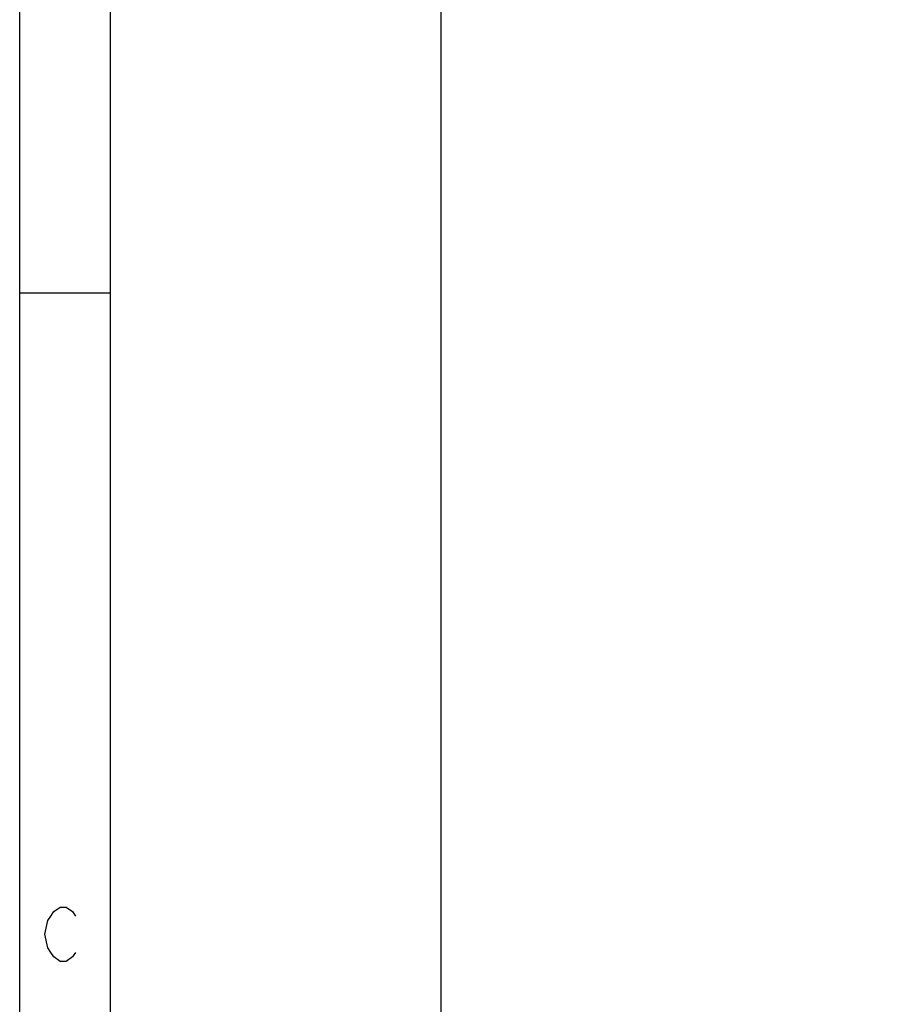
# Model space of a CAD drawing. Extents: x 18 to 418, y 9 to 289.
# Tile 2 of 21: x 18 to 65, y 110 to 164. Entities that reach past the tile are written whole.
import ezdxf

# ---------------------------------------------------------------- set-up
doc = ezdxf.new("R2010")
doc.units = 0
doc.header["$LTSCALE"] = 12.7
doc.header["$PDMODE"] = 33
doc.header["$PDSIZE"] = 1
doc.layers.get('DEFPOINTS').update_dxf_attribs({"linetype": 'CONTINUOUS'})
doc.layers.add('ANNOTATION_TEXT', color=7, linetype='CONTINUOUS')
doc.layers.add('BORDER_ZONES', color=7, linetype='CONTINUOUS')
doc.styles.add('ONSHAPE-STANDARD-DIMENSION', font='txt')
doc.dimstyles.new('ONSHAPE-ISO-25', dxfattribs={"dimtxt": 3, "dimasz": 2.5, "dimexe": 1.25, "dimexo": 0.625, "dimtad": 1, "dimzin": 0, "dimtxsty": 'ONSHAPE-STANDARD-DIMENSION', "dimcen": 2.5, "dimclrd": 7, "dimclre": 7, "dimclrt": 7, "dimadec": 1, "dimazin": 3, "dimtfac": 1, "dimtmove": 0, "dimatfit": 3, "dimtzin": 0})

# ---------------------------------------------------------------- blocks, each defined once
blk = doc.blocks.new('*D1')
at = {"layer": 'ANNOTATION_TEXT', "color": 7}
for p, q in [((40.75, 179.835), (40.75, 52.092)), ((307.11, 179.835), (307.11, 52.092)), ((43.25, 53.342), (304.61, 53.342))]:
    blk.add_line(p, q, dxfattribs=at)
for points in [[(43.25, 53.758), (43.25, 52.925), (40.75, 53.342)], [(304.61, 52.925), (304.61, 53.758), (307.11, 53.342)]]:
    blk.add_solid(points, dxfattribs=at)
at = {"layer": 'DEFPOINTS', "color": 0}
for p in [(40.75, 180.46), (307.11, 180.46), (307.11, 53.342)]:
    blk.add_point(p, dxfattribs=at)
at = {"layer": 'ANNOTATION_TEXT', "color": 7, "insert": (173.93, 55.514), "char_height": 3, "attachment_point": 5, "style": 'ONSHAPE-STANDARD-DIMENSION'}
blk.add_mtext('1331.80', dxfattribs=at)

msp = doc.modelspace()

# ---------------------------------------------------------------- linework, layer by layer
at = {"layer": 'BORDER_ZONES', "linetype": 'CONTINUOUS'}
for p, q in [((17.5329, 8.7664), (17.5329, 288.7664)), ((22.5329, 8.7664), (22.5329, 283.7664)), ((22.5329, 148.7664), (17.5329, 148.7664)), ((19.2536, 114.4236), (19.4223, 114.6736)), ((19.4223, 114.6736), (19.7598, 114.9236)), ((19.7598, 114.9236), (20.0973, 114.9236)), ((20.0973, 114.9236), (20.4348, 114.6736)), ((20.4348, 114.6736), (20.6036, 114.4236)), ((18.9161, 113.4236), (19.0848, 114.1736)), ((19.0848, 114.1736), (19.2536, 114.4236)), ((19.0848, 112.6736), (18.9161, 113.4236)), ((19.2536, 112.4236), (19.0848, 112.6736)), ((19.4223, 112.1736), (19.2536, 112.4236)), ((20.6036, 112.4236), (20.4348, 112.1736)), ((19.7598, 111.9236), (19.4223, 112.1736)), ((20.0973, 111.9236), (19.7598, 111.9236)), ((20.4348, 112.1736), (20.0973, 111.9236))]:
    msp.add_line(p, q, dxfattribs=at)

# ---------------------------------------------------------------- dimensions: what is measured, and where the dimension line sits
at = {"layer": 'ANNOTATION_TEXT'}
dim = msp.add_linear_dim(base=(307.1098, 53.3416), p1=(40.7498, 180.4604, 4.4304), p2=(307.1098, 180.4604, 4.4304), angle=0, dimstyle='ONSHAPE-ISO-25', override={"dimlfac": 5, "dimpost": ''}, dxfattribs=at)
dim.commit()
dim.dimension.update_dxf_attribs({"geometry": '*D1', "text_midpoint": (173.9298, 53.3416), "dimtype": 161})

doc.saveas('drawing.dxf')
